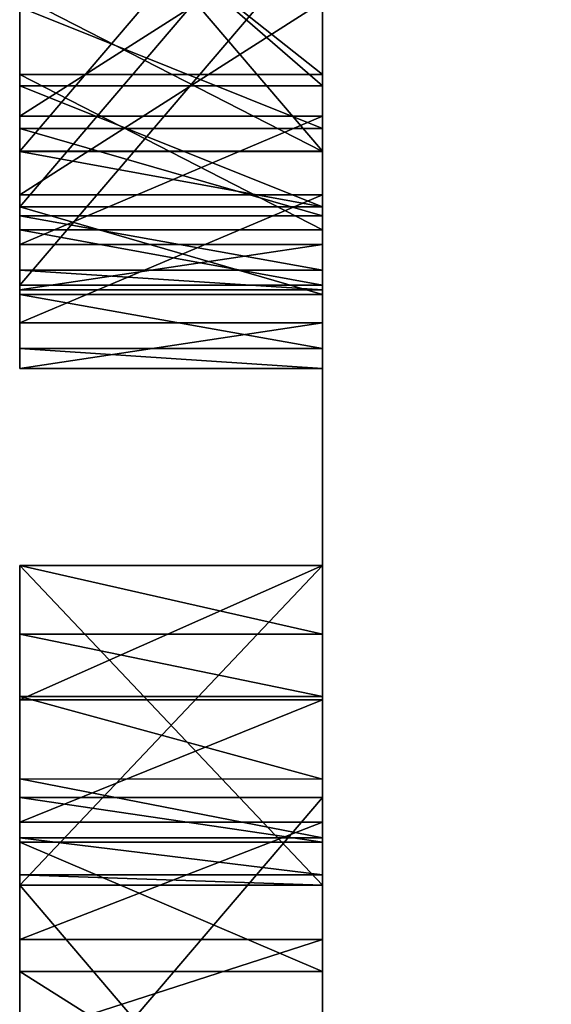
# Model space of a CAD drawing. Header units: millimetres. Extents: x -50 to 50, y -22 to 96.
# Tile 180 of 256: x -19.3 to -18.422, y 38.507 to 40.134. Entities that reach past the tile are written whole.
import ezdxf

# ---------------------------------------------------------------- set-up
doc = ezdxf.new("R2010")
doc.units = ezdxf.units.MM
doc.header["$LTSCALE"] = 65.185185
for name, color, linetype in [('1629', 7, 'CONTINUOUS'), ('1630', 7, 'CONTINUOUS'), ('1631', 7, 'CONTINUOUS'), ('2484', 7, 'CONTINUOUS'), ('2498', 7, 'CONTINUOUS'), ('2499', 7, 'CONTINUOUS'), ('2500', 7, 'CONTINUOUS'), ('2501', 7, 'CONTINUOUS'), ('2509', 7, 'CONTINUOUS'), ('2515', 7, 'CONTINUOUS'), ('2516', 7, 'CONTINUOUS'), ('2517', 7, 'CONTINUOUS'), ('2518', 7, 'CONTINUOUS'), ('2519', 7, 'CONTINUOUS'), ('2528', 7, 'CONTINUOUS'), ('2529', 7, 'CONTINUOUS'), ('2581', 7, 'CONTINUOUS'), ('2582', 7, 'CONTINUOUS'), ('2583', 7, 'CONTINUOUS'), ('2585', 7, 'CONTINUOUS'), ('2586', 7, 'CONTINUOUS'), ('2587', 7, 'CONTINUOUS'), ('2589', 7, 'CONTINUOUS'), ('2618', 7, 'CONTINUOUS'), ('2619', 7, 'CONTINUOUS'), ('2620', 7, 'CONTINUOUS'), ('2621', 7, 'CONTINUOUS'), ('2622', 7, 'CONTINUOUS'), ('2623', 7, 'CONTINUOUS'), ('2624', 7, 'CONTINUOUS'), ('2625', 7, 'CONTINUOUS'), ('2626', 7, 'CONTINUOUS'), ('2627', 7, 'CONTINUOUS'), ('2628', 7, 'CONTINUOUS'), ('2629', 7, 'CONTINUOUS'), ('2632', 7, 'CONTINUOUS'), ('2639', 7, 'CONTINUOUS'), ('2640', 7, 'CONTINUOUS'), ('2641', 7, 'CONTINUOUS'), ('2642', 7, 'CONTINUOUS'), ('2652', 7, 'CONTINUOUS'), ('3650', 7, 'CONTINUOUS'), ('3653', 7, 'CONTINUOUS'), ('3656', 7, 'CONTINUOUS'), ('3657', 7, 'CONTINUOUS')]:
    doc.layers.add(name, color=color, linetype=linetype)

msp = doc.modelspace()

# ---------------------------------------------------------------- linework, layer by layer
at = {"layer": '1629', "color": 7, "linetype": 'CONTINUOUS', "true_color": 0xe0f2ff}
for points in [[(-18.8, 56.6144, 23.5), (-18.8, 32, 23.5), (-13.2936, 32, 36.7936), (-18.8, 56.6144, 23.5)], [(-13.2936, 56.6144, 36.7936), (-18.8, 56.6144, 23.5), (-13.2936, 32, 36.7936), (-13.2936, 56.6144, 36.7936)]]:
    msp.add_3dface(points, dxfattribs=at)
at = {"layer": '1630', "color": 7, "linetype": 'CONTINUOUS', "true_color": 0xe0f2ff}
for points in [[(-18.8, 32, 23.5), (-18.8, 56.6144, 23.5), (-18.8, 55, 22), (-18.8, 32, 23.5)], [(-18.8, 56.6144, -17.5), (-18.8, 32, -17.5), (-18.8, 34.4557, -7.0341), (-18.8, 56.6144, -17.5)], [(-18.8, 55, -16), (-18.8, 56.6144, -17.5), (-18.8, 34.4557, -7.0341), (-18.8, 55, -16)], [(-18.8, 32, 23.5), (-18.8, 55, 16), (-18.8, 55.6144, 13.5198), (-18.8, 32, 23.5)], [(-18.8, 52.6144, 13.5198), (-18.8, 32, 23.5), (-18.8, 55.6144, 13.5198), (-18.8, 52.6144, 13.5198)], [(-18.8, 55.6144, 3.6011), (-18.8, 52.6144, 3.6011), (-18.8, 36.5377, 3.75), (-18.8, 55.6144, 3.6011)], [(-18.8, 55.6144, 3.6011), (-18.8, 36.5377, 3.75), (-18.8, 37.1242, 3.75), (-18.8, 55.6144, 3.6011)], [(-18.8, 55.6144, 3.6011), (-18.8, 37.1242, 3.75), (-18.8, 43.3503, 3.75), (-18.8, 55.6144, 3.6011)], [(-18.8, 55.1676, -2.4102), (-18.8, 55.0399, -2.6356), (-18.8, 39.9165, -2.25), (-18.8, 55.1676, -2.4102)], [(-18.8, 55.1676, -2.4102), (-18.8, 39.9165, -2.25), (-18.8, 40.5031, -2.25), (-18.8, 55.1676, -2.4102)], [(-18.8, 55.0399, -2.6356), (-18.8, 54.8484, -2.7859), (-18.8, 39.9165, -2.25), (-18.8, 55.0399, -2.6356)], [(-18.8, 32, 23.5), (-18.8, 55, 22), (-18.8, 55, 16), (-18.8, 32, 23.5)], [(-18.8, 55, -10), (-18.8, 55, -16), (-18.8, 34.4557, -7.0341), (-18.8, 55, -10)], [(-18.8, 55, -10), (-18.8, 34.4557, -7.0341), (-18.8, 45.3284, -8.25), (-18.8, 55, -10)], [(-18.8, 54.8484, -2.7859), (-18.8, 54.5931, -2.861), (-18.8, 39.9165, -2.25), (-18.8, 54.8484, -2.7859)], [(-18.8, 54.5931, -2.861), (-18.8, 52.6144, -2.861), (-18.8, 39.9165, -2.25), (-18.8, 54.5931, -2.861)], [(-18.8, 52.6144, 9.913), (-18.8, 32, 23.5), (-18.8, 52.6144, 10.5893), (-18.8, 52.6144, 9.913)], [(-18.8, 32, 23.5), (-18.8, 52.6144, 9.913), (-18.8, 45.2322, 9.5728), (-18.8, 32, 23.5)], [(-18.8, 52.6144, 10.5893), (-18.8, 32, 23.5), (-18.8, 52.6144, 12.8435), (-18.8, 52.6144, 10.5893)], [(-18.8, 52.6144, 12.8435), (-18.8, 32, 23.5), (-18.8, 52.6144, 13.5198), (-18.8, 52.6144, 12.8435)], [(-18.8, 52.6144, 3.6011), (-18.8, 52.6144, 2.9249), (-18.8, 36.5377, 3.75), (-18.8, 52.6144, 3.6011)], [(-18.8, 52.6144, 2.9249), (-18.8, 44.0835, 2.25), (-18.8, 36.5377, 3.75), (-18.8, 52.6144, 2.9249)], [(-18.8, 52.6144, -2.861), (-18.8, 52.6144, -3.3119), (-18.8, 39.9165, -2.25), (-18.8, 52.6144, -2.861)], [(-18.8, 52.6144, -3.3119), (-18.8, 48.0596, -3.6553), (-18.8, 39.9165, -2.25), (-18.8, 52.6144, -3.3119)], [(-18.8, 48.0596, -3.6553), (-18.8, 44.3753, -3.6553), (-18.8, 39.9165, -2.25), (-18.8, 48.0596, -3.6553)], [(-18.8, 34.4557, -7.0341), (-18.8, 35.9985, -7.1319), (-18.8, 45.3284, -8.25), (-18.8, 34.4557, -7.0341)], [(-18.8, 35.9985, -7.1319), (-18.8, 37.8131, -7.1319), (-18.8, 45.3284, -8.25), (-18.8, 35.9985, -7.1319)], [(-18.8, 37.8131, -7.1319), (-18.8, 41.0209, -7.1319), (-18.8, 45.3284, -8.25), (-18.8, 37.8131, -7.1319)], [(-18.8, 45.0275, 9.5579), (-18.8, 32, 23.5), (-18.8, 45.2322, 9.5728), (-18.8, 45.0275, 9.5579)], [(-18.8, 44.7984, 9.5209), (-18.8, 32, 23.5), (-18.8, 45.0275, 9.5579), (-18.8, 44.7984, 9.5209)], [(-18.8, 42.4033, 8.3447), (-18.8, 32, 23.5), (-18.8, 44.7984, 9.0137), (-18.8, 42.4033, 8.3447)], [(-18.8, 44.7984, 9.0137), (-18.8, 32, 23.5), (-18.8, 44.7984, 9.5209), (-18.8, 44.7984, 9.0137)], [(-18.8, 44.3753, -3.6553), (-18.8, 42.2734, -3.6553), (-18.8, 39.9165, -2.25), (-18.8, 44.3753, -3.6553)], [(-18.8, 44.0835, 2.25), (-18.8, 43.4969, 2.25), (-18.8, 36.5377, 3.75), (-18.8, 44.0835, 2.25)], [(-18.8, 43.4969, 2.25), (-18.8, 42.0183, 2.25), (-18.8, 36.5377, 3.75), (-18.8, 43.4969, 2.25)], [(-18.8, 37.1242, 3.75), (-18.8, 38.1171, 4.138), (-18.8, 43.3503, 3.75), (-18.8, 37.1242, 3.75)], [(-18.8, 38.1171, 4.138), (-18.8, 38.7037, 4.138), (-18.8, 43.3503, 3.75), (-18.8, 38.1171, 4.138)], [(-18.8, 38.7037, 4.138), (-18.8, 41.1507, 4.8681), (-18.8, 43.3503, 3.75), (-18.8, 38.7037, 4.138)], [(-18.8, 40.5031, -1.6023), (-18.8, 39.9165, -1.0341), (-18.8, 43.0173, -1.1319), (-18.8, 40.5031, -1.6023)], [(-18.8, 43.0173, -1.1319), (-18.8, 39.9165, -1.0341), (-18.8, 42.7336, -1.1051), (-18.8, 43.0173, -1.1319)], [(-18.8, 39.9165, -1.0341), (-18.8, 40.5031, -1.0341), (-18.8, 42.7336, -1.1051), (-18.8, 39.9165, -1.0341)], [(-18.8, 40.7475, 8.3447), (-18.8, 32, 23.5), (-18.8, 42.4033, 8.3447), (-18.8, 40.7475, 8.3447)], [(-18.8, 42.2734, -3.6553), (-18.8, 40.6176, -3.6553), (-18.8, 39.9165, -2.25), (-18.8, 42.2734, -3.6553)], [(-18.8, 42.0183, 2.25), (-18.8, 41.4318, 2.25), (-18.8, 36.5377, 3.75), (-18.8, 42.0183, 2.25)], [(-18.8, 41.4318, 2.25), (-18.8, 40.5031, 2.25), (-18.8, 36.5377, 3.75), (-18.8, 41.4318, 2.25)], [(-18.8, 38.7037, 4.138), (-18.8, 38.7037, 4.9659), (-18.8, 41.1507, 4.8681), (-18.8, 38.7037, 4.138)], [(-18.8, 41.1507, 4.8681), (-18.8, 38.7037, 4.9659), (-18.8, 40.57, 4.9479), (-18.8, 41.1507, 4.8681)], [(-18.8, 37.8131, -7.1319), (-18.8, 38.2453, -7.0589), (-18.8, 41.0209, -7.1319), (-18.8, 37.8131, -7.1319)], [(-18.8, 41.0209, -7.1319), (-18.8, 38.2453, -7.0589), (-18.8, 40.4401, -7.0521), (-18.8, 41.0209, -7.1319)], [(-18.8, 38.8075, 8.3447), (-18.8, 32, 23.5), (-18.8, 40.7475, 8.3447), (-18.8, 38.8075, 8.3447)], [(-18.8, 39.0099, 8.3367), (-18.8, 38.8075, 8.3447), (-18.8, 40.7475, 8.3447), (-18.8, 39.0099, 8.3367)], [(-18.8, 40.2933, 8.271), (-18.8, 39.0099, 8.3367), (-18.8, 40.7475, 8.3447), (-18.8, 40.2933, 8.271)], [(-18.8, 40.6176, -3.6553), (-18.8, 40.1635, -3.729), (-18.8, 36.5377, 3.75), (-18.8, 40.6176, -3.6553)], [(-18.8, 39.9165, -2.25), (-18.8, 40.6176, -3.6553), (-18.8, 36.5377, 3.75), (-18.8, 39.9165, -2.25)], [(-18.8, 38.7037, 4.9659), (-18.8, 39.2322, 4.9659), (-18.8, 40.57, 4.9479), (-18.8, 38.7037, 4.9659)], [(-18.8, 40.57, 4.9479), (-18.8, 39.2322, 4.9659), (-18.8, 40.1731, 5.1614), (-18.8, 40.57, 4.9479)], [(-18.8, 39.9165, -1.6023), (-18.8, 39.9165, -1.0341), (-18.8, 40.5031, -1.6023), (-18.8, 39.9165, -1.6023)], [(-18.8, 40.5031, 2.25), (-18.8, 39.9165, 2.25), (-18.8, 36.5377, 3.75), (-18.8, 40.5031, 2.25)], [(-18.8, 38.2453, -7.0589), (-18.8, 38.5608, -6.8622), (-18.8, 40.4401, -7.0521), (-18.8, 38.2453, -7.0589)], [(-18.8, 40.4401, -7.0521), (-18.8, 38.5608, -6.8622), (-18.8, 40.0433, -6.8386), (-18.8, 40.4401, -7.0521)], [(-18.8, 40.4174, -5.6023), (-18.8, 40.2816, -6.0168), (-18.8, 40.0249, -5.47), (-18.8, 40.4174, -5.6023)], [(-18.8, 39.8248, 5.9832), (-18.8, 38.7037, 7.4801), (-18.8, 40.4114, 5.9832), (-18.8, 39.8248, 5.9832)], [(-18.8, 40.4114, 5.9832), (-18.8, 38.7037, 7.4801), (-18.8, 40.1548, 6.53), (-18.8, 40.4114, 5.9832)], [(-18.8, 39.2322, 8.3172), (-18.8, 39.0099, 8.3367), (-18.8, 40.2933, 8.271), (-18.8, 39.2322, 8.3172)], [(-18.8, 39.9746, 8.0789), (-18.8, 39.2322, 8.3172), (-18.8, 40.2933, 8.271), (-18.8, 39.9746, 8.0789)], [(-18.8, 40.2816, -6.0168), (-18.8, 39.695, -6.0168), (-18.8, 39.6797, -5.1309), (-18.8, 40.2816, -6.0168)], [(-18.8, 40.0249, -5.47), (-18.8, 40.2816, -6.0168), (-18.8, 39.8245, -5.3174), (-18.8, 40.0249, -5.47)], [(-18.8, 39.8245, -5.3174), (-18.8, 40.2816, -6.0168), (-18.8, 39.6797, -5.1309), (-18.8, 39.8245, -5.3174)], [(-18.8, 39.2322, 4.9659), (-18.8, 39.2322, 5.473), (-18.8, 40.1731, 5.1614), (-18.8, 39.2322, 4.9659)], [(-18.8, 40.1731, 5.1614), (-18.8, 39.2322, 5.473), (-18.8, 39.9164, 5.5023), (-18.8, 40.1731, 5.1614)], [(-18.8, 39.8448, -3.9211), (-18.8, 38.8488, -3.75), (-18.8, 40.1635, -3.729), (-18.8, 39.8448, -3.9211)], [(-18.8, 40.1635, -3.729), (-18.8, 38.8488, -3.75), (-18.8, 36.5377, 3.75), (-18.8, 40.1635, -3.729)], [(-18.8, 40.1548, 6.53), (-18.8, 38.7037, 7.4801), (-18.8, 39.9543, 6.6826), (-18.8, 40.1548, 6.53)], [(-18.8, 38.5608, -6.8622), (-18.8, 38.7747, -6.559), (-18.8, 40.0433, -6.8386), (-18.8, 38.5608, -6.8622)], [(-18.8, 40.0433, -6.8386), (-18.8, 38.7747, -6.559), (-18.8, 39.7865, -6.4977), (-18.8, 40.0433, -6.8386)], [(-18.8, 39.2322, 7.8101), (-18.8, 39.2322, 8.3172), (-18.8, 39.9746, 8.0789), (-18.8, 39.2322, 7.8101)], [(-18.8, 39.7627, 7.7791), (-18.8, 39.2322, 7.8101), (-18.8, 39.9746, 8.0789), (-18.8, 39.7627, 7.7791)], [(-18.8, 39.9543, 6.6826), (-18.8, 38.7037, 7.4801), (-18.8, 39.8096, 6.8691), (-18.8, 39.9543, 6.6826)], [(-18.8, 39.9165, 2.25), (-18.8, 39.9165, -1.0341), (-18.8, 36.5377, 3.75), (-18.8, 39.9165, 2.25)], [(-18.8, 39.9165, -1.0341), (-18.8, 39.9165, -1.6023), (-18.8, 36.5377, 3.75), (-18.8, 39.9165, -1.0341)], [(-18.8, 39.9165, -1.6023), (-18.8, 39.9165, -2.25), (-18.8, 36.5377, 3.75), (-18.8, 39.9165, -1.6023)], [(-18.8, 39.2322, 5.473), (-18.8, 38.7037, 7.4801), (-18.8, 39.9164, 5.5023), (-18.8, 39.2322, 5.473)], [(-18.8, 38.7037, 7.4801), (-18.8, 39.8248, 5.9832), (-18.8, 39.9164, 5.5023), (-18.8, 38.7037, 7.4801)], [(-18.8, 39.6328, -4.2209), (-18.8, 38.8488, -3.75), (-18.8, 39.8448, -3.9211), (-18.8, 39.6328, -4.2209)], [(-18.8, 39.8096, 6.8691), (-18.8, 38.7037, 7.4801), (-18.8, 39.7203, 7.0895), (-18.8, 39.8096, 6.8691)], [(-18.8, 38.7747, -6.559), (-18.8, 38.8488, -6.1726), (-18.8, 39.7865, -6.4977), (-18.8, 38.7747, -6.559)], [(-18.8, 38.8488, -6.1726), (-18.8, 39.695, -6.0168), (-18.8, 39.7865, -6.4977), (-18.8, 38.8488, -6.1726)], [(-18.8, 38.8789, 7.8208), (-18.8, 39.2322, 7.8101), (-18.8, 39.7627, 7.7791), (-18.8, 38.8789, 7.8208)], [(-18.8, 38.7817, 7.7689), (-18.8, 38.8789, 7.8208), (-18.8, 39.7627, 7.7791), (-18.8, 38.7817, 7.7689)], [(-18.8, 39.6874, 7.3732), (-18.8, 38.7817, 7.7689), (-18.8, 39.7627, 7.7791), (-18.8, 39.6874, 7.3732)], [(-18.8, 39.7203, 7.0895), (-18.8, 38.7037, 7.4801), (-18.8, 39.6874, 7.3732), (-18.8, 39.7203, 7.0895)], [(-18.8, 38.8488, -6.1726), (-18.8, 38.8488, -3.75), (-18.8, 39.695, -6.0168), (-18.8, 38.8488, -6.1726)], [(-18.8, 39.695, -6.0168), (-18.8, 38.8488, -3.75), (-18.8, 39.6797, -5.1309), (-18.8, 39.695, -6.0168)], [(-18.8, 38.7208, 7.6546), (-18.8, 38.7817, 7.7689), (-18.8, 39.6874, 7.3732), (-18.8, 38.7208, 7.6546)], [(-18.8, 38.7037, 7.4801), (-18.8, 38.7208, 7.6546), (-18.8, 39.6874, 7.3732), (-18.8, 38.7037, 7.4801)], [(-18.8, 39.6797, -5.1309), (-18.8, 38.8488, -3.75), (-18.8, 39.5904, -4.9105), (-18.8, 39.6797, -5.1309)], [(-18.8, 39.5575, -4.6268), (-18.8, 38.8488, -3.75), (-18.8, 39.6328, -4.2209), (-18.8, 39.5575, -4.6268)], [(-18.8, 39.5904, -4.9105), (-18.8, 38.8488, -3.75), (-18.8, 39.5575, -4.6268), (-18.8, 39.5904, -4.9105)], [(-18.8, 39.1184, 7.8295), (-18.8, 39.2322, 7.8101), (-18.8, 38.8789, 7.8208), (-18.8, 39.1184, 7.8295)], [(-18.8, 38.7037, 5.473), (-18.8, 38.7037, 7.4801), (-18.8, 39.2322, 5.473), (-18.8, 38.7037, 5.473)], [(-18.8, 39.0153, 7.8376), (-18.8, 39.1184, 7.8295), (-18.8, 38.8789, 7.8208), (-18.8, 39.0153, 7.8376)], [(-18.8, 38.8488, -3.75), (-18.8, 38.2622, -3.75), (-18.8, 36.5377, 3.75), (-18.8, 38.8488, -3.75)], [(-18.8, 38.614, 8.3278), (-18.8, 32, 23.5), (-18.8, 38.8075, 8.3447), (-18.8, 38.614, 8.3278)], [(-18.8, 38.4526, 8.2819), (-18.8, 32, 23.5), (-18.8, 38.614, 8.3278), (-18.8, 38.4526, 8.2819)]]:
    msp.add_3dface(points, dxfattribs=at)
at = {"layer": '1631', "color": 7, "linetype": 'CONTINUOUS', "true_color": 0xe0f2ff}
for points in [[(-18.8, 32, -17.5), (-18.8, 56.6144, -17.5), (-13.2936, 56.6144, -30.7936), (-18.8, 32, -17.5)], [(-18.8, 32, -17.5), (-13.2936, 56.6144, -30.7936), (-13.2936, 32, -30.7936), (-18.8, 32, -17.5)]]:
    msp.add_3dface(points, dxfattribs=at)
at = {"layer": '2484', "color": 7, "linetype": 'CONTINUOUS', "true_color": 0x000000}
for points in [[(-19.3, 38.7747, -6.559), (-19.3, 38.5608, -6.8622), (-19.3, 38.8488, -3.75), (-19.3, 38.7747, -6.559)], [(-19.3, 38.8488, -3.75), (-19.3, 38.5608, -6.8622), (-19.3, 38.2622, -5.919), (-19.3, 38.8488, -3.75)], [(-19.3, 38.8488, -6.1726), (-19.3, 38.7747, -6.559), (-19.3, 38.8488, -3.75), (-19.3, 38.8488, -6.1726)], [(-19.3, 38.2622, -3.75), (-19.3, 38.8488, -3.75), (-19.3, 38.2622, -5.919), (-19.3, 38.2622, -3.75)], [(-19.3, 38.5608, -6.8622), (-19.3, 38.2452, -7.0589), (-19.3, 38.2622, -5.919), (-19.3, 38.5608, -6.8622)]]:
    msp.add_3dface(points, dxfattribs=at)
at = {"layer": '2498', "color": 7, "linetype": 'CONTINUOUS', "true_color": 0xe0f2ff}
for points in [[(-18.8, 38.2622, -3.75), (-18.8, 38.8488, -3.75), (-19.3, 38.2622, -3.75), (-18.8, 38.2622, -3.75)], [(-18.8, 38.8488, -3.75), (-19.3, 38.8488, -3.75), (-19.3, 38.2622, -3.75), (-18.8, 38.8488, -3.75)]]:
    msp.add_3dface(points, dxfattribs=at)
at = {"layer": '2499', "color": 7, "linetype": 'CONTINUOUS', "true_color": 0xe0f2ff}
for points in [[(-18.8, 38.8488, -3.75), (-18.8, 38.8488, -6.1726), (-19.3, 38.8488, -3.75), (-18.8, 38.8488, -3.75)], [(-18.8, 38.8488, -6.1726), (-19.3, 38.8488, -6.1726), (-19.3, 38.8488, -3.75), (-18.8, 38.8488, -6.1726)]]:
    msp.add_3dface(points, dxfattribs=at)
at = {"layer": '2500', "color": 7, "linetype": 'CONTINUOUS', "true_color": 0xe0f2ff}
for points in [[(-18.8, 38.8488, -6.1726), (-18.8, 38.7747, -6.559), (-19.3, 38.8488, -6.1726), (-18.8, 38.8488, -6.1726)], [(-18.8, 38.7747, -6.559), (-19.3, 38.7747, -6.559), (-19.3, 38.8488, -6.1726), (-18.8, 38.7747, -6.559)], [(-18.8, 38.7747, -6.559), (-18.8, 38.5608, -6.8622), (-19.3, 38.7747, -6.559), (-18.8, 38.7747, -6.559)], [(-18.8, 38.5608, -6.8622), (-19.3, 38.5608, -6.8622), (-19.3, 38.7747, -6.559), (-18.8, 38.5608, -6.8622)]]:
    msp.add_3dface(points, dxfattribs=at)
at = {"layer": '2501', "color": 7, "linetype": 'CONTINUOUS', "true_color": 0xe0f2ff}
for points in [[(-18.8, 38.5608, -6.8622), (-18.8, 38.2453, -7.0589), (-19.3, 38.5608, -6.8622), (-18.8, 38.5608, -6.8622)], [(-18.8, 38.2453, -7.0589), (-19.3, 38.2452, -7.0589), (-19.3, 38.5608, -6.8622), (-18.8, 38.2453, -7.0589)]]:
    msp.add_3dface(points, dxfattribs=at)
at = {"layer": '2509', "color": 7, "linetype": 'CONTINUOUS', "true_color": 0xe0f2ff}
for points in [[(-18.8, 39.695, -6.0168), (-18.8, 40.2816, -6.0168), (-19.3, 39.695, -6.0168), (-18.8, 39.695, -6.0168)], [(-19.3, 39.695, -6.0168), (-18.8, 40.2816, -6.0168), (-19.3, 40.2816, -6.0168), (-19.3, 39.695, -6.0168)]]:
    msp.add_3dface(points, dxfattribs=at)
at = {"layer": '2515', "color": 7, "linetype": 'CONTINUOUS', "true_color": 0xe0f2ff}
for points in [[(-18.8, 40.4174, -5.6023), (-18.8, 40.0249, -5.47), (-19.3, 40.4589, -5.6113), (-18.8, 40.4174, -5.6023)], [(-19.3, 40.4589, -5.6113), (-18.8, 40.0249, -5.47), (-19.3, 40.0249, -5.47), (-19.3, 40.4589, -5.6113)]]:
    msp.add_3dface(points, dxfattribs=at)
at = {"layer": '2516', "color": 7, "linetype": 'CONTINUOUS', "true_color": 0xe0f2ff}
for points in [[(-18.8, 40.0249, -5.47), (-18.8, 39.8245, -5.3174), (-19.3, 40.0249, -5.47), (-18.8, 40.0249, -5.47)], [(-19.3, 40.0249, -5.47), (-18.8, 39.8245, -5.3174), (-19.3, 39.8245, -5.3174), (-19.3, 40.0249, -5.47)], [(-18.8, 39.8245, -5.3174), (-18.8, 39.6797, -5.1309), (-19.3, 39.8245, -5.3174), (-18.8, 39.8245, -5.3174)], [(-19.3, 39.8245, -5.3174), (-18.8, 39.6797, -5.1309), (-19.3, 39.6797, -5.1309), (-19.3, 39.8245, -5.3174)]]:
    msp.add_3dface(points, dxfattribs=at)
at = {"layer": '2517', "color": 7, "linetype": 'CONTINUOUS', "true_color": 0xe0f2ff}
for points in [[(-18.8, 39.6797, -5.1309), (-18.8, 39.5904, -4.9105), (-19.3, 39.6797, -5.1309), (-18.8, 39.6797, -5.1309)], [(-19.3, 39.6797, -5.1309), (-18.8, 39.5904, -4.9105), (-19.3, 39.5905, -4.9106), (-19.3, 39.6797, -5.1309)], [(-18.8, 39.5904, -4.9105), (-18.8, 39.5575, -4.6268), (-19.3, 39.5905, -4.9106), (-18.8, 39.5904, -4.9105)], [(-19.3, 39.5905, -4.9106), (-18.8, 39.5575, -4.6268), (-19.3, 39.5575, -4.6268), (-19.3, 39.5905, -4.9106)]]:
    msp.add_3dface(points, dxfattribs=at)
at = {"layer": '2518', "color": 7, "linetype": 'CONTINUOUS', "true_color": 0xe0f2ff}
for points in [[(-18.8, 39.6328, -4.2209), (-18.8, 39.8448, -3.9211), (-19.3, 39.6328, -4.2209), (-18.8, 39.6328, -4.2209)], [(-19.3, 39.6328, -4.2209), (-18.8, 39.8448, -3.9211), (-19.3, 39.8448, -3.9211), (-19.3, 39.6328, -4.2209)], [(-18.8, 39.5575, -4.6268), (-18.8, 39.6328, -4.2209), (-19.3, 39.5575, -4.6268), (-18.8, 39.5575, -4.6268)], [(-19.3, 39.5575, -4.6268), (-18.8, 39.6328, -4.2209), (-19.3, 39.6328, -4.2209), (-19.3, 39.5575, -4.6268)]]:
    msp.add_3dface(points, dxfattribs=at)
at = {"layer": '2519', "color": 7, "linetype": 'CONTINUOUS', "true_color": 0xe0f2ff}
for points in [[(-19.3, 39.8448, -3.9211), (-18.8, 40.1635, -3.729), (-19.3, 40.1637, -3.7289), (-19.3, 39.8448, -3.9211)], [(-18.8, 39.8448, -3.9211), (-18.8, 40.1635, -3.729), (-19.3, 39.8448, -3.9211), (-18.8, 39.8448, -3.9211)]]:
    msp.add_3dface(points, dxfattribs=at)
at = {"layer": '2528', "color": 7, "linetype": 'CONTINUOUS', "true_color": 0xe0f2ff}
for points in [[(-18.8, 40.4401, -7.0521), (-18.8, 40.0433, -6.8386), (-19.3, 40.4397, -7.0519), (-18.8, 40.4401, -7.0521)], [(-19.3, 40.4397, -7.0519), (-18.8, 40.0433, -6.8386), (-19.3, 40.0433, -6.8386), (-19.3, 40.4397, -7.0519)]]:
    msp.add_3dface(points, dxfattribs=at)
at = {"layer": '2529', "color": 7, "linetype": 'CONTINUOUS', "true_color": 0xe0f2ff}
for points in [[(-18.8, 40.0433, -6.8386), (-18.8, 39.7865, -6.4977), (-19.3, 40.0433, -6.8386), (-18.8, 40.0433, -6.8386)], [(-19.3, 40.0433, -6.8386), (-18.8, 39.7865, -6.4977), (-19.3, 39.7865, -6.4976), (-19.3, 40.0433, -6.8386)], [(-18.8, 39.7865, -6.4977), (-18.8, 39.695, -6.0168), (-19.3, 39.7865, -6.4976), (-18.8, 39.7865, -6.4977)], [(-18.8, 39.695, -6.0168), (-19.3, 39.695, -6.0168), (-19.3, 39.7865, -6.4976), (-18.8, 39.695, -6.0168)]]:
    msp.add_3dface(points, dxfattribs=at)
at = {"layer": '2581', "color": 7, "linetype": 'CONTINUOUS', "true_color": 0x000000}
for points in [[(-19.3, 40.5031, -1.0341), (-19.3, 39.9165, -1.0341), (-19.3, 39.9165, 2.25), (-19.3, 40.5031, -1.0341)], [(-19.3, 40.5031, 2.25), (-19.3, 40.5031, -1.0341), (-19.3, 39.9165, 2.25), (-19.3, 40.5031, 2.25)]]:
    msp.add_3dface(points, dxfattribs=at)
at = {"layer": '2582', "color": 7, "linetype": 'CONTINUOUS', "true_color": 0xe0f2ff}
for points in [[(-18.8, 39.9165, -1.0341), (-18.8, 39.9165, 2.25), (-19.3, 39.9165, -1.0341), (-18.8, 39.9165, -1.0341)], [(-19.3, 39.9165, -1.0341), (-18.8, 39.9165, 2.25), (-19.3, 39.9165, 2.25), (-19.3, 39.9165, -1.0341)]]:
    msp.add_3dface(points, dxfattribs=at)
at = {"layer": '2583', "color": 7, "linetype": 'CONTINUOUS', "true_color": 0xe0f2ff}
for points in [[(-18.8, 39.9165, 2.25), (-18.8, 40.5031, 2.25), (-19.3, 39.9165, 2.25), (-18.8, 39.9165, 2.25)], [(-18.8, 40.5031, 2.25), (-19.3, 40.5031, 2.25), (-19.3, 39.9165, 2.25), (-18.8, 40.5031, 2.25)]]:
    msp.add_3dface(points, dxfattribs=at)
at = {"layer": '2585', "color": 7, "linetype": 'CONTINUOUS', "true_color": 0xe0f2ff}
for points in [[(-18.8, 40.5031, -1.0341), (-18.8, 39.9165, -1.0341), (-19.3, 40.5031, -1.0341), (-18.8, 40.5031, -1.0341)], [(-18.8, 39.9165, -1.0341), (-19.3, 39.9165, -1.0341), (-19.3, 40.5031, -1.0341), (-18.8, 39.9165, -1.0341)]]:
    msp.add_3dface(points, dxfattribs=at)
at = {"layer": '2586', "color": 7, "linetype": 'CONTINUOUS', "true_color": 0xe0f2ff}
for points in [[(-18.8, 39.9165, -2.25), (-18.8, 39.9165, -1.6023), (-19.3, 39.9165, -2.25), (-18.8, 39.9165, -2.25)], [(-19.3, 39.9165, -2.25), (-18.8, 39.9165, -1.6023), (-19.3, 39.9165, -1.6023), (-19.3, 39.9165, -2.25)]]:
    msp.add_3dface(points, dxfattribs=at)
at = {"layer": '2587', "color": 7, "linetype": 'CONTINUOUS', "true_color": 0xe0f2ff}
for points in [[(-18.8, 39.9165, -1.6023), (-18.8, 40.5031, -1.6023), (-19.3, 39.9165, -1.6023), (-18.8, 39.9165, -1.6023)], [(-19.3, 39.9165, -1.6023), (-18.8, 40.5031, -1.6023), (-19.3, 40.5031, -1.6023), (-19.3, 39.9165, -1.6023)]]:
    msp.add_3dface(points, dxfattribs=at)
at = {"layer": '2589', "color": 7, "linetype": 'CONTINUOUS', "true_color": 0xe0f2ff}
for points in [[(-18.8, 40.5031, -2.25), (-18.8, 39.9165, -2.25), (-19.3, 40.5031, -2.25), (-18.8, 40.5031, -2.25)], [(-18.8, 39.9165, -2.25), (-19.3, 39.9165, -2.25), (-19.3, 40.5031, -2.25), (-18.8, 39.9165, -2.25)]]:
    msp.add_3dface(points, dxfattribs=at)
at = {"layer": '2618', "color": 7, "linetype": 'CONTINUOUS', "true_color": 0xe0f2ff}
for points in [[(-18.8, 38.614, 8.3278), (-18.8, 38.8075, 8.3447), (-19.3, 38.614, 8.3278), (-18.8, 38.614, 8.3278)], [(-19.3, 38.614, 8.3278), (-18.8, 38.8075, 8.3447), (-19.3, 38.8075, 8.3447), (-19.3, 38.614, 8.3278)], [(-18.8, 38.4526, 8.2819), (-18.8, 38.614, 8.3278), (-19.3, 38.4526, 8.2819), (-18.8, 38.4526, 8.2819)], [(-19.3, 38.4526, 8.2819), (-18.8, 38.614, 8.3278), (-19.3, 38.614, 8.3278), (-19.3, 38.4526, 8.2819)]]:
    msp.add_3dface(points, dxfattribs=at)
at = {"layer": '2619', "color": 7, "linetype": 'CONTINUOUS', "true_color": 0xe0f2ff}
for points in [[(-18.8, 39.0099, 8.3367), (-18.8, 39.2322, 8.3172), (-19.3, 39.01, 8.3367), (-18.8, 39.0099, 8.3367)], [(-19.3, 39.01, 8.3367), (-18.8, 39.2322, 8.3172), (-19.3, 39.2322, 8.3172), (-19.3, 39.01, 8.3367)], [(-19.3, 38.8075, 8.3447), (-18.8, 39.0099, 8.3367), (-19.3, 39.01, 8.3367), (-19.3, 38.8075, 8.3447)], [(-18.8, 38.8075, 8.3447), (-18.8, 39.0099, 8.3367), (-19.3, 38.8075, 8.3447), (-18.8, 38.8075, 8.3447)]]:
    msp.add_3dface(points, dxfattribs=at)
at = {"layer": '2620', "color": 7, "linetype": 'CONTINUOUS', "true_color": 0xe0f2ff}
for points in [[(-18.8, 39.2322, 8.3172), (-18.8, 39.2322, 7.8101), (-19.3, 39.2322, 8.3172), (-18.8, 39.2322, 8.3172)], [(-19.3, 39.2322, 8.3172), (-18.8, 39.2322, 7.8101), (-19.3, 39.2322, 7.8101), (-19.3, 39.2322, 8.3172)]]:
    msp.add_3dface(points, dxfattribs=at)
at = {"layer": '2621', "color": 7, "linetype": 'CONTINUOUS', "true_color": 0xe0f2ff}
for points in [[(-18.8, 39.2322, 7.8101), (-18.8, 39.1184, 7.8295), (-19.3, 39.2322, 7.8101), (-18.8, 39.2322, 7.8101)], [(-19.3, 39.2322, 7.8101), (-18.8, 39.1184, 7.8295), (-19.3, 39.1184, 7.8295), (-19.3, 39.2322, 7.8101)], [(-18.8, 39.1184, 7.8295), (-18.8, 39.0153, 7.8376), (-19.3, 39.1184, 7.8295), (-18.8, 39.1184, 7.8295)], [(-19.3, 39.1184, 7.8295), (-18.8, 39.0153, 7.8376), (-19.3, 39.0153, 7.8376), (-19.3, 39.1184, 7.8295)]]:
    msp.add_3dface(points, dxfattribs=at)
at = {"layer": '2622', "color": 7, "linetype": 'CONTINUOUS', "true_color": 0xe0f2ff}
for points in [[(-18.8, 39.0153, 7.8376), (-18.8, 38.8789, 7.8208), (-19.3, 39.0153, 7.8376), (-18.8, 39.0153, 7.8376)], [(-19.3, 39.0153, 7.8376), (-18.8, 38.8789, 7.8208), (-19.3, 38.8792, 7.8209), (-19.3, 39.0153, 7.8376)], [(-18.8, 38.8789, 7.8208), (-18.8, 38.7817, 7.7689), (-19.3, 38.8792, 7.8209), (-18.8, 38.8789, 7.8208)], [(-19.3, 38.8792, 7.8209), (-18.8, 38.7817, 7.7689), (-19.3, 38.7817, 7.7689), (-19.3, 38.8792, 7.8209)]]:
    msp.add_3dface(points, dxfattribs=at)
at = {"layer": '2623', "color": 7, "linetype": 'CONTINUOUS', "true_color": 0xe0f2ff}
for points in [[(-18.8, 38.7817, 7.7689), (-18.8, 38.7208, 7.6546), (-19.3, 38.7817, 7.7689), (-18.8, 38.7817, 7.7689)], [(-19.3, 38.7817, 7.7689), (-18.8, 38.7208, 7.6546), (-19.3, 38.7207, 7.6544), (-19.3, 38.7817, 7.7689)], [(-18.8, 38.7208, 7.6546), (-18.8, 38.7037, 7.4801), (-19.3, 38.7207, 7.6544), (-18.8, 38.7208, 7.6546)], [(-19.3, 38.7207, 7.6544), (-18.8, 38.7037, 7.4801), (-19.3, 38.7037, 7.4801), (-19.3, 38.7207, 7.6544)]]:
    msp.add_3dface(points, dxfattribs=at)
at = {"layer": '2624', "color": 7, "linetype": 'CONTINUOUS', "true_color": 0xe0f2ff}
for points in [[(-18.8, 38.7037, 7.4801), (-18.8, 38.7037, 5.473), (-19.3, 38.7037, 7.4801), (-18.8, 38.7037, 7.4801)], [(-19.3, 38.7037, 7.4801), (-18.8, 38.7037, 5.473), (-19.3, 38.7037, 5.473), (-19.3, 38.7037, 7.4801)]]:
    msp.add_3dface(points, dxfattribs=at)
at = {"layer": '2625', "color": 7, "linetype": 'CONTINUOUS', "true_color": 0xe0f2ff}
for points in [[(-18.8, 38.7037, 5.473), (-18.8, 39.2322, 5.473), (-19.3, 38.7037, 5.473), (-18.8, 38.7037, 5.473)], [(-19.3, 38.7037, 5.473), (-18.8, 39.2322, 5.473), (-19.3, 39.2322, 5.473), (-19.3, 38.7037, 5.473)]]:
    msp.add_3dface(points, dxfattribs=at)
at = {"layer": '2626', "color": 7, "linetype": 'CONTINUOUS', "true_color": 0xe0f2ff}
for points in [[(-18.8, 39.2322, 5.473), (-18.8, 39.2322, 4.9659), (-19.3, 39.2322, 5.473), (-18.8, 39.2322, 5.473)], [(-19.3, 39.2322, 5.473), (-18.8, 39.2322, 4.9659), (-19.3, 39.2322, 4.9659), (-19.3, 39.2322, 5.473)]]:
    msp.add_3dface(points, dxfattribs=at)
at = {"layer": '2627', "color": 7, "linetype": 'CONTINUOUS', "true_color": 0xe0f2ff}
for points in [[(-18.8, 39.2322, 4.9659), (-18.8, 38.7037, 4.9659), (-19.3, 39.2322, 4.9659), (-18.8, 39.2322, 4.9659)], [(-19.3, 39.2322, 4.9659), (-18.8, 38.7037, 4.9659), (-19.3, 38.7037, 4.9659), (-19.3, 39.2322, 4.9659)]]:
    msp.add_3dface(points, dxfattribs=at)
at = {"layer": '2628', "color": 7, "linetype": 'CONTINUOUS', "true_color": 0xe0f2ff}
for points in [[(-18.8, 38.7037, 4.9659), (-18.8, 38.7037, 4.138), (-19.3, 38.7037, 4.9659), (-18.8, 38.7037, 4.9659)], [(-19.3, 38.7037, 4.9659), (-18.8, 38.7037, 4.138), (-19.3, 38.7037, 4.138), (-19.3, 38.7037, 4.9659)]]:
    msp.add_3dface(points, dxfattribs=at)
at = {"layer": '2629', "color": 7, "linetype": 'CONTINUOUS', "true_color": 0xe0f2ff}
for points in [[(-18.8, 38.7037, 4.138), (-18.8, 38.1171, 4.138), (-19.3, 38.7037, 4.138), (-18.8, 38.7037, 4.138)], [(-19.3, 38.7037, 4.138), (-18.8, 38.1171, 4.138), (-19.3, 38.1171, 4.138), (-19.3, 38.7037, 4.138)]]:
    msp.add_3dface(points, dxfattribs=at)
at = {"layer": '2632', "color": 7, "linetype": 'CONTINUOUS', "true_color": 0xe0f2ff}
for points in [[(-18.8, 39.8248, 5.9832), (-18.8, 40.4114, 5.9832), (-19.3, 39.8248, 5.9832), (-18.8, 39.8248, 5.9832)], [(-19.3, 39.8248, 5.9832), (-18.8, 40.4114, 5.9832), (-19.3, 40.4114, 5.9832), (-19.3, 39.8248, 5.9832)]]:
    msp.add_3dface(points, dxfattribs=at)
at = {"layer": '2639', "color": 7, "linetype": 'CONTINUOUS', "true_color": 0xe0f2ff}
for points in [[(-18.8, 40.1548, 6.53), (-18.8, 39.9543, 6.6826), (-19.3, 40.1548, 6.53), (-18.8, 40.1548, 6.53)], [(-19.3, 40.1548, 6.53), (-18.8, 39.9543, 6.6826), (-19.3, 39.9543, 6.6826), (-19.3, 40.1548, 6.53)], [(-18.8, 39.9543, 6.6826), (-18.8, 39.8096, 6.8691), (-19.3, 39.9543, 6.6826), (-18.8, 39.9543, 6.6826)], [(-19.3, 39.9543, 6.6826), (-18.8, 39.8096, 6.8691), (-19.3, 39.8096, 6.8691), (-19.3, 39.9543, 6.6826)]]:
    msp.add_3dface(points, dxfattribs=at)
at = {"layer": '2640', "color": 7, "linetype": 'CONTINUOUS', "true_color": 0xe0f2ff}
for points in [[(-18.8, 39.8096, 6.8691), (-18.8, 39.7203, 7.0895), (-19.3, 39.8096, 6.8691), (-18.8, 39.8096, 6.8691)], [(-19.3, 39.8096, 6.8691), (-18.8, 39.7203, 7.0895), (-19.3, 39.7203, 7.0894), (-19.3, 39.8096, 6.8691)], [(-18.8, 39.7203, 7.0895), (-18.8, 39.6874, 7.3732), (-19.3, 39.7203, 7.0894), (-18.8, 39.7203, 7.0895)], [(-19.3, 39.7203, 7.0894), (-18.8, 39.6874, 7.3732), (-19.3, 39.6874, 7.3732), (-19.3, 39.7203, 7.0894)]]:
    msp.add_3dface(points, dxfattribs=at)
at = {"layer": '2641', "color": 7, "linetype": 'CONTINUOUS', "true_color": 0xe0f2ff}
for points in [[(-18.8, 39.7627, 7.7791), (-18.8, 39.9746, 8.0789), (-19.3, 39.7626, 7.7791), (-18.8, 39.7627, 7.7791)], [(-19.3, 39.7626, 7.7791), (-18.8, 39.9746, 8.0789), (-19.3, 39.9746, 8.0789), (-19.3, 39.7626, 7.7791)], [(-18.8, 39.6874, 7.3732), (-18.8, 39.7627, 7.7791), (-19.3, 39.6874, 7.3732), (-18.8, 39.6874, 7.3732)], [(-19.3, 39.6874, 7.3732), (-18.8, 39.7627, 7.7791), (-19.3, 39.7626, 7.7791), (-19.3, 39.6874, 7.3732)]]:
    msp.add_3dface(points, dxfattribs=at)
at = {"layer": '2642', "color": 7, "linetype": 'CONTINUOUS', "true_color": 0xe0f2ff}
for points in [[(-19.3, 39.9746, 8.0789), (-18.8, 40.2933, 8.271), (-19.3, 40.2936, 8.2711), (-19.3, 39.9746, 8.0789)], [(-18.8, 39.9746, 8.0789), (-18.8, 40.2933, 8.271), (-19.3, 39.9746, 8.0789), (-18.8, 39.9746, 8.0789)]]:
    msp.add_3dface(points, dxfattribs=at)
at = {"layer": '2652', "color": 7, "linetype": 'CONTINUOUS', "true_color": 0xe0f2ff}
for points in [[(-18.8, 40.1731, 5.1614), (-18.8, 39.9164, 5.5023), (-19.3, 40.1731, 5.1614), (-18.8, 40.1731, 5.1614)], [(-19.3, 40.1731, 5.1614), (-18.8, 39.9164, 5.5023), (-19.3, 39.9163, 5.5024), (-19.3, 40.1731, 5.1614)], [(-18.8, 39.9164, 5.5023), (-18.8, 39.8248, 5.9832), (-19.3, 39.9163, 5.5024), (-18.8, 39.9164, 5.5023)], [(-18.8, 39.8248, 5.9832), (-19.3, 39.8248, 5.9832), (-19.3, 39.9163, 5.5024), (-18.8, 39.8248, 5.9832)]]:
    msp.add_3dface(points, dxfattribs=at)
at = {"layer": '3650', "color": 7, "linetype": 'CONTINUOUS', "true_color": 0xe0f2ff}
for points in [[(-19.3, 40.8478, -6.6164), (-19.3, 42.0519, -6.8139), (-19.3, 39.7865, -6.4976), (-19.3, 40.8478, -6.6164)], [(-19.3, 42.0519, -6.8139), (-19.3, 41.9831, -6.8765), (-19.3, 40.0433, -6.8386), (-19.3, 42.0519, -6.8139)], [(-19.3, 42.0519, -6.8139), (-19.3, 40.0433, -6.8386), (-19.3, 39.7865, -6.4976), (-19.3, 42.0519, -6.8139)], [(-19.3, 41.9831, -6.8765), (-19.3, 41.9132, -6.9274), (-19.3, 40.0433, -6.8386), (-19.3, 41.9831, -6.8765)], [(-19.3, 41.9132, -6.9274), (-19.3, 41.8341, -6.9734), (-19.3, 40.0433, -6.8386), (-19.3, 41.9132, -6.9274)], [(-19.3, 41.8341, -6.9734), (-19.3, 41.7453, -7.0145), (-19.3, 40.0433, -6.8386), (-19.3, 41.8341, -6.9734)], [(-19.3, 41.7453, -7.0145), (-19.3, 41.6472, -7.0499), (-19.3, 40.0433, -6.8386), (-19.3, 41.7453, -7.0145)], [(-19.3, 39.8448, -3.9211), (-19.3, 41.2053, -3.7816), (-19.3, 41.7449, -4.1899), (-19.3, 39.8448, -3.9211)], [(-19.3, 39.8448, -3.9211), (-19.3, 41.7449, -4.1899), (-19.3, 40.7398, -4.1624), (-19.3, 39.8448, -3.9211)], [(-19.3, 41.3783, -5.748), (-19.3, 40.0249, -5.47), (-19.3, 41.696, -5.3783), (-19.3, 41.3783, -5.748)], [(-19.3, 40.0249, -5.47), (-19.3, 39.8245, -5.3174), (-19.3, 41.696, -5.3783), (-19.3, 40.0249, -5.47)], [(-19.3, 41.696, -5.3783), (-19.3, 39.8245, -5.3174), (-19.3, 41.5115, -5.3065), (-19.3, 41.696, -5.3783)], [(-19.3, 41.6472, -7.0499), (-19.3, 40.4397, -7.0519), (-19.3, 40.0433, -6.8386), (-19.3, 41.6472, -7.0499)], [(-19.3, 39.8245, -5.3174), (-19.3, 39.6797, -5.1309), (-19.3, 41.5115, -5.3065), (-19.3, 39.8245, -5.3174)], [(-19.3, 39.6797, -5.1309), (-19.3, 41.3447, -5.2683), (-19.3, 41.5115, -5.3065), (-19.3, 39.6797, -5.1309)], [(-19.3, 41.3783, -5.748), (-19.3, 40.4589, -5.6113), (-19.3, 40.0249, -5.47), (-19.3, 41.3783, -5.748)], [(-19.3, 39.6797, -5.1309), (-19.3, 40.8834, -5.2011), (-19.3, 41.3447, -5.2683), (-19.3, 39.6797, -5.1309)], [(-19.3, 39.8448, -3.9211), (-19.3, 40.1637, -3.7289), (-19.3, 41.2053, -3.7816), (-19.3, 39.8448, -3.9211)], [(-19.3, 39.6797, -5.1309), (-19.3, 40.5486, -5.1325), (-19.3, 40.8834, -5.2011), (-19.3, 39.6797, -5.1309)], [(-19.3, 40.7788, -6.6063), (-19.3, 40.8478, -6.6164), (-19.3, 39.7865, -6.4976), (-19.3, 40.7788, -6.6063)], [(-19.3, 40.7151, -6.5924), (-19.3, 40.7788, -6.6063), (-19.3, 39.7865, -6.4976), (-19.3, 40.7151, -6.5924)], [(-19.3, 39.8448, -3.9211), (-19.3, 40.7398, -4.1624), (-19.3, 40.4907, -4.1974), (-19.3, 39.8448, -3.9211)], [(-19.3, 40.6563, -6.5749), (-19.3, 40.7151, -6.5924), (-19.3, 39.7865, -6.4976), (-19.3, 40.6563, -6.5749)], [(-19.3, 40.6022, -6.5537), (-19.3, 40.6563, -6.5749), (-19.3, 39.7865, -6.4976), (-19.3, 40.6022, -6.5537)], [(-19.3, 40.5525, -6.5288), (-19.3, 40.6022, -6.5537), (-19.3, 39.7865, -6.4976), (-19.3, 40.5525, -6.5288)], [(-19.3, 40.5073, -6.5005), (-19.3, 40.5525, -6.5288), (-19.3, 39.7865, -6.4976), (-19.3, 40.5073, -6.5005)], [(-19.3, 39.6797, -5.1309), (-19.3, 40.2777, -4.9972), (-19.3, 40.5486, -5.1325), (-19.3, 39.6797, -5.1309)], [(-19.3, 40.4666, -6.469), (-19.3, 40.5073, -6.5005), (-19.3, 39.7865, -6.4976), (-19.3, 40.4666, -6.469)], [(-19.3, 39.6328, -4.2209), (-19.3, 39.8448, -3.9211), (-19.3, 40.4907, -4.1974), (-19.3, 39.6328, -4.2209)], [(-19.3, 39.6328, -4.2209), (-19.3, 40.4907, -4.1974), (-19.3, 40.3083, -4.2928), (-19.3, 39.6328, -4.2209)], [(-19.3, 39.695, -6.0168), (-19.3, 40.426, -6.4294), (-19.3, 40.4666, -6.469), (-19.3, 39.695, -6.0168)], [(-19.3, 39.695, -6.0168), (-19.3, 40.4666, -6.469), (-19.3, 39.7865, -6.4976), (-19.3, 39.695, -6.0168)], [(-19.3, 39.695, -6.0168), (-19.3, 40.3902, -6.3853), (-19.3, 40.426, -6.4294), (-19.3, 39.695, -6.0168)], [(-19.3, 39.695, -6.0168), (-19.3, 40.3596, -6.3367), (-19.3, 40.3902, -6.3853), (-19.3, 39.695, -6.0168)], [(-19.3, 39.695, -6.0168), (-19.3, 40.334, -6.2838), (-19.3, 40.3596, -6.3367), (-19.3, 39.695, -6.0168)], [(-19.3, 39.695, -6.0168), (-19.3, 40.3132, -6.2257), (-19.3, 40.334, -6.2838), (-19.3, 39.695, -6.0168)], [(-19.3, 39.695, -6.0168), (-19.3, 40.2974, -6.1623), (-19.3, 40.3132, -6.2257), (-19.3, 39.695, -6.0168)], [(-19.3, 39.6328, -4.2209), (-19.3, 40.3083, -4.2928), (-19.3, 40.1865, -4.4467), (-19.3, 39.6328, -4.2209)], [(-19.3, 39.695, -6.0168), (-19.3, 40.2869, -6.0926), (-19.3, 40.2974, -6.1623), (-19.3, 39.695, -6.0168)], [(-19.3, 39.695, -6.0168), (-19.3, 40.2816, -6.0168), (-19.3, 40.2869, -6.0926), (-19.3, 39.695, -6.0168)], [(-19.3, 39.6797, -5.1309), (-19.3, 39.5905, -4.9106), (-19.3, 40.2777, -4.9972), (-19.3, 39.6797, -5.1309)], [(-19.3, 39.5905, -4.9106), (-19.3, 40.1773, -4.8456), (-19.3, 40.2777, -4.9972), (-19.3, 39.5905, -4.9106)], [(-19.3, 39.5575, -4.6268), (-19.3, 39.6328, -4.2209), (-19.3, 40.1865, -4.4467), (-19.3, 39.5575, -4.6268)], [(-19.3, 39.5575, -4.6268), (-19.3, 40.1865, -4.4467), (-19.3, 40.1441, -4.6604), (-19.3, 39.5575, -4.6268)], [(-19.3, 39.5905, -4.9106), (-19.3, 39.5575, -4.6268), (-19.3, 40.1773, -4.8456), (-19.3, 39.5905, -4.9106)], [(-19.3, 39.5575, -4.6268), (-19.3, 40.1441, -4.6604), (-19.3, 40.1773, -4.8456), (-19.3, 39.5575, -4.6268)]]:
    msp.add_3dface(points, dxfattribs=at)
at = {"layer": '3653', "color": 7, "linetype": 'CONTINUOUS', "true_color": 0xe0f2ff}
for points in [[(-19.3, 39.9165, -2.25), (-19.3, 39.9165, -1.6023), (-19.3, 40.5031, -2.25), (-19.3, 39.9165, -2.25)], [(-19.3, 39.9165, -1.6023), (-19.3, 40.5031, -1.6023), (-19.3, 40.5031, -2.25), (-19.3, 39.9165, -1.6023)]]:
    msp.add_3dface(points, dxfattribs=at)
at = {"layer": '3656', "color": 7, "linetype": 'CONTINUOUS', "true_color": 0xe0f2ff}
for points in [[(-19.3, 37.6894, 5.473), (-19.3, 38.1171, 5.473), (-19.3, 39.2322, 4.9659), (-19.3, 37.6894, 5.473)], [(-19.3, 37.6894, 5.473), (-19.3, 39.2322, 4.9659), (-19.3, 38.7037, 4.9659), (-19.3, 37.6894, 5.473)], [(-19.3, 38.1171, 5.473), (-19.3, 38.7037, 5.473), (-19.3, 39.2322, 4.9659), (-19.3, 38.1171, 5.473)], [(-19.3, 38.205, 8.0579), (-19.3, 38.3149, 8.1971), (-19.3, 39.2322, 7.8101), (-19.3, 38.205, 8.0579)], [(-19.3, 38.205, 8.0579), (-19.3, 39.2322, 7.8101), (-19.3, 39.1184, 7.8295), (-19.3, 38.205, 8.0579)], [(-19.3, 38.3149, 8.1971), (-19.3, 38.4526, 8.2819), (-19.3, 39.2322, 7.8101), (-19.3, 38.3149, 8.1971)], [(-19.3, 38.4526, 8.2819), (-19.3, 38.614, 8.3278), (-19.3, 39.2322, 8.3172), (-19.3, 38.4526, 8.2819)], [(-19.3, 38.4526, 8.2819), (-19.3, 39.2322, 8.3172), (-19.3, 39.2322, 7.8101), (-19.3, 38.4526, 8.2819)], [(-19.3, 38.614, 8.3278), (-19.3, 39.01, 8.3367), (-19.3, 39.2322, 8.3172), (-19.3, 38.614, 8.3278)], [(-19.3, 38.7037, 5.473), (-19.3, 39.2322, 5.473), (-19.3, 39.2322, 4.9659), (-19.3, 38.7037, 5.473)], [(-19.3, 38.205, 8.0579), (-19.3, 39.1184, 7.8295), (-19.3, 39.0153, 7.8376), (-19.3, 38.205, 8.0579)], [(-19.3, 38.205, 8.0579), (-19.3, 39.0153, 7.8376), (-19.3, 38.8792, 7.8209), (-19.3, 38.205, 8.0579)], [(-19.3, 38.614, 8.3278), (-19.3, 38.8075, 8.3447), (-19.3, 39.01, 8.3367), (-19.3, 38.614, 8.3278)], [(-19.3, 38.205, 8.0579), (-19.3, 38.8792, 7.8209), (-19.3, 38.7817, 7.7689), (-19.3, 38.205, 8.0579)], [(-19.3, 38.1312, 7.7493), (-19.3, 38.205, 8.0579), (-19.3, 38.7817, 7.7689), (-19.3, 38.1312, 7.7493)], [(-19.3, 38.1312, 7.7493), (-19.3, 38.7817, 7.7689), (-19.3, 38.7207, 7.6544), (-19.3, 38.1312, 7.7493)], [(-19.3, 38.1312, 7.7493), (-19.3, 38.7207, 7.6544), (-19.3, 38.7037, 7.4801), (-19.3, 38.1312, 7.7493)], [(-19.3, 37.6894, 5.473), (-19.3, 38.7037, 4.9659), (-19.3, 38.1171, 4.9659), (-19.3, 37.6894, 5.473)], [(-19.3, 38.1171, 5.473), (-19.3, 38.1171, 7.4007), (-19.3, 38.7037, 5.473), (-19.3, 38.1171, 5.473)], [(-19.3, 38.1171, 7.4007), (-19.3, 38.1312, 7.7493), (-19.3, 38.7037, 7.4801), (-19.3, 38.1171, 7.4007)], [(-19.3, 38.1171, 7.4007), (-19.3, 38.7037, 7.4801), (-19.3, 38.7037, 5.473), (-19.3, 38.1171, 7.4007)], [(-19.3, 38.7037, 4.9659), (-19.3, 38.7037, 4.138), (-19.3, 38.1171, 4.9659), (-19.3, 38.7037, 4.9659)], [(-19.3, 38.7037, 4.138), (-19.3, 38.1171, 4.138), (-19.3, 38.1171, 4.9659), (-19.3, 38.7037, 4.138)]]:
    msp.add_3dface(points, dxfattribs=at)
at = {"layer": '3657', "color": 7, "linetype": 'CONTINUOUS', "true_color": 0xe0f2ff}
for points in [[(-19.3, 40.9776, 5.3836), (-19.3, 42.1817, 5.1861), (-19.3, 39.9163, 5.5024), (-19.3, 40.9776, 5.3836)], [(-19.3, 42.1817, 5.1861), (-19.3, 40.1731, 5.1614), (-19.3, 39.9163, 5.5024), (-19.3, 42.1817, 5.1861)], [(-19.3, 39.9746, 8.0789), (-19.3, 41.3351, 8.2184), (-19.3, 41.8747, 7.8101), (-19.3, 39.9746, 8.0789)], [(-19.3, 39.9746, 8.0789), (-19.3, 41.8747, 7.8101), (-19.3, 40.8697, 7.8376), (-19.3, 39.9746, 8.0789)], [(-19.3, 40.1548, 6.53), (-19.3, 39.9543, 6.6826), (-19.3, 41.8259, 6.6217), (-19.3, 40.1548, 6.53)], [(-19.3, 41.8259, 6.6217), (-19.3, 39.9543, 6.6826), (-19.3, 41.6413, 6.6935), (-19.3, 41.8259, 6.6217)], [(-19.3, 39.9543, 6.6826), (-19.3, 39.8096, 6.8691), (-19.3, 41.6413, 6.6935), (-19.3, 39.9543, 6.6826)], [(-19.3, 39.8096, 6.8691), (-19.3, 41.4745, 6.7317), (-19.3, 41.6413, 6.6935), (-19.3, 39.8096, 6.8691)], [(-19.3, 39.8096, 6.8691), (-19.3, 41.0132, 6.7989), (-19.3, 41.4745, 6.7317), (-19.3, 39.8096, 6.8691)], [(-19.3, 39.9746, 8.0789), (-19.3, 40.2936, 8.2711), (-19.3, 41.3351, 8.2184), (-19.3, 39.9746, 8.0789)], [(-19.3, 39.8096, 6.8691), (-19.3, 40.6785, 6.8675), (-19.3, 41.0132, 6.7989), (-19.3, 39.8096, 6.8691)], [(-19.3, 40.9087, 5.3937), (-19.3, 40.9776, 5.3836), (-19.3, 39.9163, 5.5024), (-19.3, 40.9087, 5.3937)], [(-19.3, 40.8449, 5.4076), (-19.3, 40.9087, 5.3937), (-19.3, 39.9163, 5.5024), (-19.3, 40.8449, 5.4076)], [(-19.3, 39.9746, 8.0789), (-19.3, 40.8697, 7.8376), (-19.3, 40.6206, 7.8026), (-19.3, 39.9746, 8.0789)], [(-19.3, 40.7861, 5.4251), (-19.3, 40.8449, 5.4076), (-19.3, 39.9163, 5.5024), (-19.3, 40.7861, 5.4251)], [(-19.3, 40.7321, 5.4463), (-19.3, 40.7861, 5.4251), (-19.3, 39.9163, 5.5024), (-19.3, 40.7321, 5.4463)], [(-19.3, 40.6823, 5.4712), (-19.3, 40.7321, 5.4463), (-19.3, 39.9163, 5.5024), (-19.3, 40.6823, 5.4712)], [(-19.3, 40.6371, 5.4995), (-19.3, 40.6823, 5.4712), (-19.3, 39.9163, 5.5024), (-19.3, 40.6371, 5.4995)], [(-19.3, 39.8096, 6.8691), (-19.3, 40.4076, 7.0028), (-19.3, 40.6785, 6.8675), (-19.3, 39.8096, 6.8691)], [(-19.3, 40.5965, 5.531), (-19.3, 40.6371, 5.4995), (-19.3, 39.9163, 5.5024), (-19.3, 40.5965, 5.531)], [(-19.3, 39.7626, 7.7791), (-19.3, 39.9746, 8.0789), (-19.3, 40.6206, 7.8026), (-19.3, 39.7626, 7.7791)], [(-19.3, 39.7626, 7.7791), (-19.3, 40.6206, 7.8026), (-19.3, 40.4382, 7.7072), (-19.3, 39.7626, 7.7791)], [(-19.3, 39.8248, 5.9832), (-19.3, 40.5558, 5.5706), (-19.3, 40.5965, 5.531), (-19.3, 39.8248, 5.9832)], [(-19.3, 39.8248, 5.9832), (-19.3, 40.5965, 5.531), (-19.3, 39.9163, 5.5024), (-19.3, 39.8248, 5.9832)], [(-19.3, 39.8248, 5.9832), (-19.3, 40.5201, 5.6147), (-19.3, 40.5558, 5.5706), (-19.3, 39.8248, 5.9832)], [(-19.3, 39.8248, 5.9832), (-19.3, 40.4894, 5.6633), (-19.3, 40.5201, 5.6147), (-19.3, 39.8248, 5.9832)], [(-19.3, 39.8248, 5.9832), (-19.3, 40.4638, 5.7162), (-19.3, 40.4894, 5.6633), (-19.3, 39.8248, 5.9832)], [(-19.3, 39.8248, 5.9832), (-19.3, 40.4431, 5.7743), (-19.3, 40.4638, 5.7162), (-19.3, 39.8248, 5.9832)], [(-19.3, 39.8248, 5.9832), (-19.3, 40.4273, 5.8377), (-19.3, 40.4431, 5.7743), (-19.3, 39.8248, 5.9832)], [(-19.3, 39.7626, 7.7791), (-19.3, 40.4382, 7.7072), (-19.3, 40.3163, 7.5533), (-19.3, 39.7626, 7.7791)], [(-19.3, 39.8248, 5.9832), (-19.3, 40.4167, 5.9074), (-19.3, 40.4273, 5.8377), (-19.3, 39.8248, 5.9832)], [(-19.3, 39.8248, 5.9832), (-19.3, 40.4114, 5.9832), (-19.3, 40.4167, 5.9074), (-19.3, 39.8248, 5.9832)], [(-19.3, 39.8096, 6.8691), (-19.3, 39.7203, 7.0894), (-19.3, 40.4076, 7.0028), (-19.3, 39.8096, 6.8691)], [(-19.3, 39.7203, 7.0894), (-19.3, 40.3071, 7.1544), (-19.3, 40.4076, 7.0028), (-19.3, 39.7203, 7.0894)], [(-19.3, 39.6874, 7.3732), (-19.3, 39.7626, 7.7791), (-19.3, 40.3163, 7.5533), (-19.3, 39.6874, 7.3732)], [(-19.3, 39.6874, 7.3732), (-19.3, 40.3163, 7.5533), (-19.3, 40.2739, 7.3396), (-19.3, 39.6874, 7.3732)], [(-19.3, 39.7203, 7.0894), (-19.3, 39.6874, 7.3732), (-19.3, 40.3071, 7.1544), (-19.3, 39.7203, 7.0894)], [(-19.3, 39.6874, 7.3732), (-19.3, 40.2739, 7.3396), (-19.3, 40.3071, 7.1544), (-19.3, 39.6874, 7.3732)]]:
    msp.add_3dface(points, dxfattribs=at)

doc.saveas('drawing.dxf')
